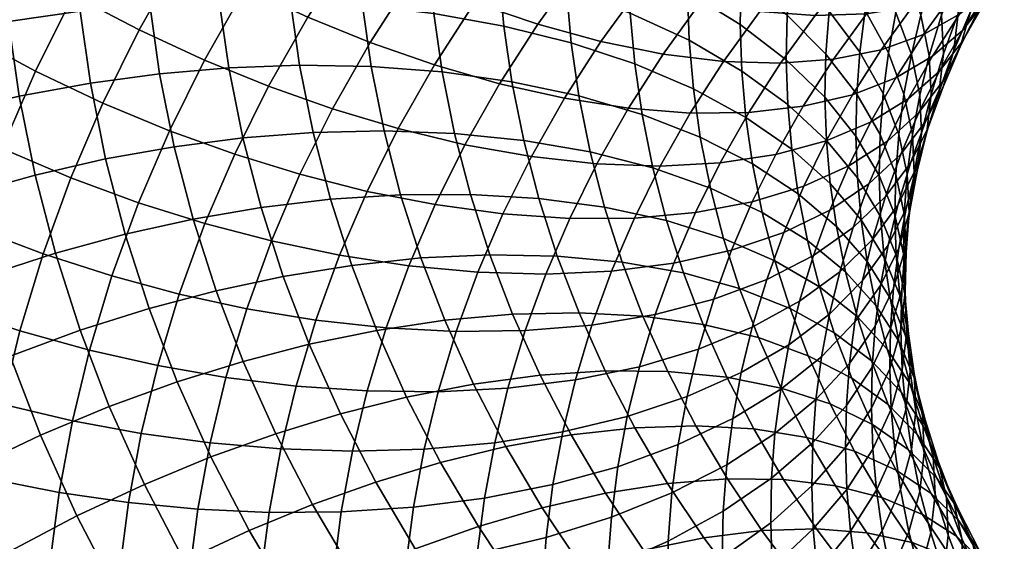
# Model space of a CAD drawing. Extents: x -120 to 2831, y -92 to 75.
# Tile 167 of 256: x 1330 to 1358, y -10 to 5. Entities that reach past the tile are written whole.
import ezdxf

# ---------------------------------------------------------------- set-up
doc = ezdxf.new("R2010")
doc.units = 0
doc.layers.add('GLASS', color=18, linetype='CONTINUOUS')

msp = doc.modelspace()

# ---------------------------------------------------------------- meshes
at = {"layer": 'GLASS'}
mesh = msp.add_polyface(dxfattribs=at)
corners = [(1331.194, 5.963, 81.595), (1332.463, 8.199, 83.071), (1330.609, 9.395, 82.958), (1329.295, 7.079, 81.43), (1333.102, 4.963, 81.577), (1334.325, 7.12, 83), (1326.271, 5.952, 79.521), (1327.437, 8.303, 81.069), (1325.649, 9.62, 80.508), (1324.447, 7.195, 78.912), (1328.168, 4.805, 79.932), (1330.105, 3.766, 80.15), (1332.052, 2.845, 80.183), (1321.637, 5.975, 76.435), (1322.728, 8.519, 78.106), (1321.145, 9.904, 77.112), (1320.025, 7.294, 75.398), (1323.386, 4.722, 77.288), (1325.243, 3.554, 77.947), (1327.173, 2.485, 78.409), (1329.145, 1.527, 78.679), (1331.126, 0.686, 78.765), (1333.088, -0.036, 78.68), (1333.98, 2.045, 80.046), (1319.058, 4.64, 73.658), (1318.578, 8.659, 74.191), (1317.589, 5.945, 72.412), (1320.695, 3.388, 74.74), (1322.47, 2.208, 75.64), (1324.355, 1.116, 76.349), (1326.314, 0.127, 76.864), (1319.903, 0.764, 73.024), (1318.246, 1.948, 71.898), (1321.701, -0.343, 73.972), (1331.209, 7.593, 30.178), (1331.138, 9.686, 31.532), (1333.161, 9.725, 31.493), (1333.229, 7.71, 30.189), (1329.135, 7.369, 30.327), (1329.061, 9.542, 31.732), (1327.032, 7.032, 30.65), (1326.955, 9.285, 32.108), (1324.931, 6.576, 31.157), (1324.851, 8.909, 32.666), (1322.865, 6, 31.852), (1322.783, 8.413, 33.412), (1320.869, 5.307, 32.735), (1320.784, 7.796, 34.344), (1318.977, 4.504, 33.799), (1318.89, 7.064, 35.455), (1331.394, 5.503, 28.829), (1333.408, 5.697, 28.89), (1329.327, 5.2, 28.927), (1327.231, 4.782, 29.198), (1325.137, 4.246, 29.653), (1323.078, 3.592, 30.298), (1321.089, 2.823, 31.132), (1319.203, 1.948, 32.15), (1331.693, 3.422, 27.488), (1333.695, 3.693, 27.599), (1329.636, 3.04, 27.535), (1327.552, 2.542, 27.755), (1325.47, 1.926, 28.158), (1323.422, 1.193, 28.752), (1321.444, 0.349, 29.537), (1332.133, 1.229, 26.078), (1334.119, 1.582, 26.241), (1330.093, 0.764, 26.072), (1328.026, 0.182, 26.237)]
mesh.append_faces([[corners[k] for k in face] for face in [(0, 1, 2, 3), (4, 5, 1, 0), (6, 7, 8, 9), (10, 3, 7, 6), (11, 0, 3, 10), (12, 4, 0, 11), (13, 14, 15, 16), (17, 9, 14, 13), (18, 6, 9, 17), (19, 10, 6, 18), (20, 11, 10, 19), (21, 12, 11, 20), (22, 23, 12, 21), (24, 16, 25, 26), (27, 13, 16, 24), (28, 17, 13, 27), (29, 18, 17, 28), (30, 19, 18, 29), (31, 27, 24, 32), (33, 28, 27, 31), (34, 35, 36, 37), (38, 39, 35, 34), (40, 41, 39, 38), (42, 43, 41, 40), (44, 45, 43, 42), (46, 47, 45, 44), (48, 49, 47, 46), (50, 34, 37, 51), (52, 38, 34, 50), (53, 40, 38, 52), (54, 42, 40, 53), (55, 44, 42, 54), (56, 46, 44, 55), (57, 48, 46, 56), (58, 50, 51, 59), (60, 52, 50, 58), (61, 53, 52, 60), (62, 54, 53, 61), (63, 55, 54, 62), (64, 56, 55, 63), (65, 58, 59, 66), (67, 60, 58, 65), (68, 61, 60, 67)]])
mesh = msp.add_polyface(dxfattribs=at)
corners = [(1340.985, 6.471, 83.063), (1342.303, 8.29, 84.27), (1340.598, 9.171, 84.912), (1339.227, 7.279, 83.657), (1342.79, 5.746, 82.294), (1344.054, 7.49, 83.451), (1344.621, 5.124, 81.344), (1345.83, 6.793, 82.451), (1339.779, 4.597, 81.824), (1337.973, 5.33, 82.368), (1341.634, 3.949, 81.106), (1343.514, 3.405, 80.207), (1336.17, 6.163, 82.759), (1337.473, 8.186, 84.098), (1335.678, 9.22, 84.389), (1334.325, 7.12, 83), (1337.973, 5.33, 82.368), (1339.227, 7.279, 83.657), (1338.688, 2.674, 80.555), (1336.838, 3.33, 81.048), (1340.587, 2.105, 79.889), (1342.513, 1.641, 79.043), (1344.438, 1.297, 78.015), (1345.394, 2.982, 79.127), (1334.991, 4.085, 81.389), (1333.102, 4.963, 81.577), (1336.838, 3.33, 81.048), (1337.751, 0.785, 79.312), (1335.864, 1.365, 79.755), (1339.689, 0.293, 78.697), (1341.654, -0.092, 77.903), (1333.98, 2.045, 80.046), (1332.052, 2.845, 80.183), (1335.864, 1.365, 79.755), (1343.502, 6.687, 32.745), (1343.447, 8.306, 33.792), (1345.404, 7.669, 34.797), (1345.456, 6.126, 33.799), (1341.47, 7.127, 31.873), (1341.413, 8.824, 32.971), (1339.396, 7.443, 31.186), (1339.335, 9.222, 32.335), (1337.311, 7.642, 30.681), (1337.247, 9.5, 31.883), (1341.62, 5.432, 30.779), (1343.646, 5.071, 31.702), (1339.553, 5.669, 30.04), (1337.475, 5.786, 29.484), (1335.418, 5.793, 29.104), (1335.247, 7.727, 30.353), (1333.408, 5.697, 28.89), (1333.229, 7.71, 30.189), (1341.863, 3.744, 29.691), (1343.876, 3.462, 30.665), (1339.806, 3.901, 28.901), (1337.74, 3.939, 28.293), (1335.694, 3.866, 27.862), (1333.695, 3.693, 27.599), (1342.219, 1.966, 28.548), (1344.217, 1.766, 29.575), (1340.18, 2.039, 27.703), (1338.131, 1.992, 27.041), (1336.102, 1.836, 26.557), (1334.119, 1.582, 26.241), (1342.678, 0.203, 27.417), (1344.654, 0.085, 28.496), (1340.66, 0.193, 26.519), (1338.633, 0.062, 25.803), (1336.625, -0.176, 25.266)]
mesh.append_faces([[corners[k] for k in face] for face in [(0, 1, 2, 3), (4, 5, 1, 0), (6, 7, 5, 4), (8, 0, 3, 9), (10, 4, 0, 8), (11, 6, 4, 10), (12, 13, 14, 15), (16, 17, 13, 12), (18, 8, 9, 19), (20, 10, 8, 18), (21, 11, 10, 20), (22, 23, 11, 21), (24, 12, 15, 25), (26, 16, 12, 24), (27, 18, 19, 28), (29, 20, 18, 27), (30, 21, 20, 29), (31, 24, 25, 32), (33, 26, 24, 31), (34, 35, 36, 37), (38, 39, 35, 34), (40, 41, 39, 38), (42, 43, 41, 40), (44, 38, 34, 45), (46, 40, 38, 44), (47, 42, 40, 46), (48, 49, 42, 47), (50, 51, 49, 48), (52, 44, 45, 53), (54, 46, 44, 52), (55, 47, 46, 54), (56, 48, 47, 55), (57, 50, 48, 56), (58, 52, 53, 59), (60, 54, 52, 58), (61, 55, 54, 60), (62, 56, 55, 61), (63, 57, 56, 62), (64, 58, 59, 65), (66, 60, 58, 64), (67, 61, 60, 66), (68, 62, 61, 67)]])
mesh = msp.add_polyface(dxfattribs=at)
corners = [(1352.174, 6.897, 79.321), (1353.42, 8.276, 80.241), (1351.849, 8.696, 81.854), (1350.542, 7.25, 80.889), (1345.83, 6.793, 82.451), (1347.138, 8.407, 83.525), (1345.422, 9.178, 84.574), (1344.054, 7.49, 83.451), (1347.604, 6.217, 81.269), (1348.854, 7.758, 82.294), (1349.35, 5.78, 79.911), (1351.038, 5.496, 78.39), (1346.45, 4.623, 80.212), (1344.621, 5.124, 81.344), (1348.25, 4.26, 78.904), (1349.989, 4.048, 77.429), (1351.638, 3.996, 75.806), (1352.638, 5.377, 76.722), (1345.394, 2.982, 79.127), (1343.514, 3.405, 80.207), (1347.242, 2.695, 77.869), (1349.029, 2.556, 76.443), (1350.722, 2.574, 74.865), (1352.293, 2.751, 73.158), (1353.167, 4.11, 74.056), (1346.33, 1.088, 76.809), (1344.438, 1.297, 78.015), (1348.16, 1.025, 75.432), (1349.894, 1.114, 73.902), (1351.502, 1.357, 72.238), (1352.308, 0.441, 69.603), (1352.958, 1.752, 70.466), (1350.823, -0.012, 71.337), (1350.602, 7.802, 40.537), (1350.776, 9.137, 41.406), (1352.094, 7.958, 42.898), (1351.927, 6.674, 42.064), (1350.501, 6.46, 39.667), (1351.83, 5.385, 41.227), (1348.976, 7.467, 38.226), (1349.082, 8.868, 39.136), (1350.474, 5.116, 38.795), (1351.804, 4.093, 40.39), (1348.948, 6.063, 37.316), (1347.248, 6.918, 35.977), (1347.278, 8.389, 36.93), (1345.404, 7.669, 34.797), (1345.435, 9.212, 35.797), (1350.52, 3.771, 37.926), (1351.848, 2.8, 39.554), (1348.995, 4.658, 36.408), (1347.298, 5.447, 35.025), (1345.456, 6.126, 33.799), (1350.639, 2.428, 37.059), (1351.962, 1.51, 38.721), (1349.12, 3.255, 35.503), (1347.428, 3.978, 34.077), (1345.593, 4.586, 32.805), (1343.646, 5.071, 31.702), (1343.502, 6.687, 32.745), (1350.83, 1.091, 36.197), (1352.147, 0.225, 37.893), (1349.32, 1.859, 34.603), (1347.638, 2.516, 33.135), (1345.813, 3.052, 31.817), (1343.876, 3.462, 30.665), (1347.947, 0.975, 32.144), (1349.615, 0.387, 33.656), (1346.137, 1.436, 30.778), (1344.217, 1.766, 29.575)]
mesh.append_faces([[corners[k] for k in face] for face in [(0, 1, 2, 3), (4, 5, 6, 7), (8, 9, 5, 4), (10, 3, 9, 8), (11, 0, 3, 10), (12, 8, 4, 13), (14, 10, 8, 12), (15, 11, 10, 14), (16, 17, 11, 15), (18, 12, 13, 19), (20, 14, 12, 18), (21, 15, 14, 20), (22, 16, 15, 21), (23, 24, 16, 22), (25, 20, 18, 26), (27, 21, 20, 25), (28, 22, 21, 27), (29, 23, 22, 28), (30, 31, 29, 32), (33, 34, 35, 36), (37, 33, 36, 38), (39, 40, 33, 37), (41, 37, 38, 42), (43, 39, 37, 41), (44, 45, 39, 43), (46, 47, 45, 44), (48, 41, 42, 49), (50, 43, 41, 48), (51, 44, 43, 50), (52, 46, 44, 51), (53, 48, 49, 54), (55, 50, 48, 53), (56, 51, 50, 55), (57, 52, 51, 56), (58, 59, 52, 57), (60, 53, 54, 61), (62, 55, 53, 60), (63, 56, 55, 62), (64, 57, 56, 63), (65, 58, 57, 64), (66, 63, 62, 67), (68, 64, 63, 66), (69, 65, 64, 68)]])
mesh = msp.add_polyface(dxfattribs=at)
corners = [(1352.638, 5.377, 76.722), (1353.721, 6.713, 77.61), (1352.174, 6.897, 79.321), (1351.038, 5.496, 78.39), (1354.122, 5.428, 74.93), (1355.156, 6.704, 75.779), (1355.467, 5.65, 73.044), (1356.457, 6.871, 73.856), (1356.65, 6.038, 71.093), (1357.602, 7.211, 71.874), (1353.167, 4.11, 74.056), (1351.638, 3.996, 75.806), (1354.552, 4.387, 72.207), (1355.771, 4.824, 70.289), (1356.81, 5.41, 68.333), (1357.659, 6.581, 69.11), (1357.658, 6.128, 66.372), (1358.483, 7.266, 67.127), (1354.967, 3.575, 69.462), (1353.715, 3.087, 71.347), (1356.033, 4.203, 67.535), (1356.904, 4.956, 65.597), (1357.577, 5.817, 63.678), (1358.314, 6.963, 64.435), (1358.055, 6.766, 61.804), (1358.781, 7.893, 62.549), (1356.221, 3.753, 64.803), (1355.33, 2.964, 66.718), (1356.91, 4.641, 62.902), (1357.398, 5.608, 61.04), (1357.696, 6.635, 59.242), (1358.347, 7.781, 59.998), (1356.337, 3.486, 62.141), (1355.635, 2.571, 64.025), (1356.835, 4.471, 60.292), (1357.138, 5.509, 58.501), (1357.26, 6.579, 56.787), (1357.816, 7.702, 57.526), (1356.646, 4.361, 57.747), (1356.338, 3.312, 59.531), (1356.769, 5.434, 56.036), (1356.719, 6.558, 54.353), (1357.212, 7.706, 55.107), (1356.345, 4.27, 55.273), (1356.22, 3.193, 56.982), (1356.294, 5.39, 53.588), (1356.058, 6.583, 51.886), (1356.487, 7.762, 52.658), (1355.937, 4.206, 52.814), (1355.989, 3.09, 54.501), (1355.697, 5.388, 51.104), (1355.255, 6.624, 49.396), (1355.621, 7.838, 50.191), (1355.421, 4.248, 50.36), (1355.663, 3.077, 52.077), (1354.974, 5.465, 48.64), (1354.312, 6.713, 46.942), (1354.599, 7.899, 47.716), (1354.757, 4.296, 47.878), (1355.207, 3.097, 49.611), (1354.09, 5.517, 46.163), (1353.202, 6.744, 44.494), (1353.431, 7.976, 45.296), (1353.934, 4.314, 45.381), (1354.604, 3.119, 47.113), (1353.041, 5.505, 43.688), (1351.927, 6.674, 42.064), (1352.094, 7.958, 42.898), (1352.947, 4.26, 42.88), (1353.843, 3.104, 44.596), (1351.83, 5.385, 41.227), (1351.804, 4.093, 40.39), (1352.922, 3.012, 42.071)]
mesh.append_faces([[corners[k] for k in face] for face in [(0, 1, 2, 3), (4, 5, 1, 0), (6, 7, 5, 4), (8, 9, 7, 6), (10, 4, 0, 11), (12, 6, 4, 10), (13, 8, 6, 12), (14, 15, 8, 13), (16, 17, 15, 14), (18, 13, 12, 19), (20, 14, 13, 18), (21, 16, 14, 20), (22, 23, 16, 21), (24, 25, 23, 22), (26, 21, 20, 27), (28, 22, 21, 26), (29, 24, 22, 28), (30, 31, 24, 29), (32, 28, 26, 33), (34, 29, 28, 32), (35, 30, 29, 34), (36, 37, 30, 35), (38, 35, 34, 39), (40, 36, 35, 38), (41, 42, 36, 40), (43, 40, 38, 44), (45, 41, 40, 43), (46, 47, 41, 45), (48, 45, 43, 49), (50, 46, 45, 48), (51, 52, 46, 50), (53, 50, 48, 54), (55, 51, 50, 53), (56, 57, 51, 55), (58, 55, 53, 59), (60, 56, 55, 58), (61, 62, 56, 60), (63, 60, 58, 64), (65, 61, 60, 63), (66, 67, 61, 65), (68, 65, 63, 69), (70, 66, 65, 68), (71, 70, 68, 72)]])
mesh = msp.add_polyface(dxfattribs=at)
corners = [(1353.715, 3.087, 71.347), (1354.552, 4.387, 72.207), (1353.167, 4.11, 74.056), (1352.293, 2.751, 73.158), (1352.958, 1.752, 70.466), (1351.502, 1.357, 72.238), (1354.239, 2.292, 68.616), (1354.967, 3.575, 69.462), (1355.33, 2.964, 66.718), (1356.033, 4.203, 67.535), (1353.614, 1.032, 67.787), (1352.308, 0.441, 69.603), (1354.727, 1.747, 65.917), (1355.635, 2.571, 64.025), (1356.221, 3.753, 64.803), (1353.064, -0.253, 66.943), (1351.734, -0.895, 68.726), (1354.195, 0.507, 65.102), (1355.119, 1.366, 63.234), (1355.832, 2.308, 61.368), (1356.337, 3.486, 62.141), (1356.338, 3.312, 59.531), (1356.835, 4.471, 60.292), (1354.672, 0.141, 62.431), (1353.735, -0.755, 64.276), (1355.395, 1.11, 60.583), (1355.908, 2.134, 58.758), (1356.22, 3.193, 56.982), (1356.646, 4.361, 57.747), (1355.029, -0.104, 59.789), (1354.297, -1.102, 61.619), (1355.548, 0.939, 57.977), (1355.863, 2.009, 56.207), (1355.989, 3.09, 54.501), (1356.345, 4.27, 55.273), (1355.272, -0.202, 57.233), (1354.748, -1.263, 59.032), (1355.59, 0.88, 55.47), (1355.716, 1.964, 53.766), (1355.663, 3.077, 52.077), (1355.937, 4.206, 52.814), (1355.378, -0.26, 54.728), (1355.058, -1.352, 56.483), (1355.505, 0.828, 53.026), (1355.452, 1.937, 51.334), (1355.207, 3.097, 49.611), (1355.421, 4.248, 50.36), (1355.302, 0.79, 50.588), (1355.356, -0.316, 52.282), (1355.057, 1.939, 48.858), (1354.604, 3.119, 47.113), (1354.757, 4.296, 47.878), (1354.969, 0.776, 48.103), (1355.216, -0.362, 49.84), (1354.515, 1.937, 46.346), (1353.843, 3.104, 44.596), (1353.934, 4.314, 45.381), (1354.491, 0.752, 45.579), (1354.945, -0.39, 47.348), (1353.818, 1.892, 43.81), (1352.922, 3.012, 42.071), (1352.947, 4.26, 42.88), (1353.859, 0.68, 43.026), (1354.531, -0.433, 44.812), (1352.964, 1.764, 41.264), (1351.848, 2.8, 39.554), (1351.804, 4.093, 40.39), (1353.075, 0.518, 40.459), (1353.966, -0.531, 42.245), (1351.962, 1.51, 38.721), (1352.147, 0.225, 37.893), (1353.253, -0.724, 39.66)]
mesh.append_faces([[corners[k] for k in face] for face in [(0, 1, 2, 3), (4, 0, 3, 5), (6, 7, 0, 4), (8, 9, 7, 6), (10, 6, 4, 11), (12, 8, 6, 10), (13, 14, 8, 12), (15, 10, 11, 16), (17, 12, 10, 15), (18, 13, 12, 17), (19, 20, 13, 18), (21, 22, 20, 19), (23, 18, 17, 24), (25, 19, 18, 23), (26, 21, 19, 25), (27, 28, 21, 26), (29, 25, 23, 30), (31, 26, 25, 29), (32, 27, 26, 31), (33, 34, 27, 32), (35, 31, 29, 36), (37, 32, 31, 35), (38, 33, 32, 37), (39, 40, 33, 38), (41, 37, 35, 42), (43, 38, 37, 41), (44, 39, 38, 43), (45, 46, 39, 44), (47, 44, 43, 48), (49, 45, 44, 47), (50, 51, 45, 49), (52, 49, 47, 53), (54, 50, 49, 52), (55, 56, 50, 54), (57, 54, 52, 58), (59, 55, 54, 57), (60, 61, 55, 59), (62, 59, 57, 63), (64, 60, 59, 62), (65, 66, 60, 64), (67, 64, 62, 68), (69, 65, 64, 67), (70, 69, 67, 71)]])
mesh = msp.add_polyface(dxfattribs=at)
corners = [(1328.315, -0.75, 77.187), (1329.145, 1.527, 78.679), (1327.173, 2.485, 78.409), (1326.314, 0.127, 76.864), (1330.326, -1.51, 77.326), (1331.126, 0.686, 78.765), (1332.317, -2.151, 77.293), (1333.088, -0.036, 78.68), (1327.619, -3.059, 75.677), (1325.593, -2.264, 75.3), (1329.654, -3.737, 75.87), (1331.67, -4.296, 75.89), (1333.639, -4.741, 75.754), (1334.263, -2.675, 77.105), (1327.085, -5.262, 74.239), (1325.04, -4.546, 73.811), (1329.14, -5.861, 74.483), (1331.174, -6.343, 74.555), (1333.162, -6.711, 74.468), (1326.672, -7.485, 72.791), (1324.613, -6.848, 72.311), (1328.742, -8.004, 73.087), (1330.791, -8.408, 73.21), (1332.793, -8.7, 73.172), (1328.461, -10.162, 71.684), (1326.381, -9.722, 71.336), (1330.52, -10.486, 71.858), (1332.532, -10.701, 71.871), (1334.403, -12.75, 70.477), (1334.548, -10.817, 71.731), (1332.532, -10.701, 71.871), (1332.381, -12.711, 70.566), (1328.298, -12.329, 70.278), (1326.212, -11.97, 69.877), (1330.363, -12.574, 70.503), (1332.381, -12.711, 70.566), (1325.96, -0.519, 26.586), (1325.47, 1.926, 28.158), (1327.552, 2.542, 27.755), (1328.026, 0.182, 26.237), (1332.698, -0.944, 24.683), (1332.133, 1.229, 26.078), (1334.119, 1.582, 26.241), (1334.663, -0.511, 24.898), (1330.68, -1.492, 24.624), (1330.093, 0.764, 26.072), (1328.635, -2.158, 24.736), (1326.591, -2.941, 25.031), (1331.397, -3.723, 23.195), (1333.388, -3.093, 23.307), (1329.378, -4.471, 23.254), (1327.36, -5.337, 23.497), (1325.376, -6.315, 23.934), (1324.581, -3.838, 25.52), (1332.24, -5.923, 21.789), (1334.201, -5.213, 21.952), (1330.253, -6.753, 21.796), (1328.267, -7.7, 21.987), (1326.313, -8.758, 22.372), (1331.303, -9.091, 20.305), (1333.253, -8.177, 20.352), (1329.354, -10.121, 20.443), (1327.438, -11.26, 20.777), (1325.585, -12.497, 21.311), (1324.426, -9.915, 22.957), (1332.492, -11.382, 18.848), (1334.4, -10.387, 18.946), (1330.586, -12.494, 18.934), (1328.711, -13.714, 19.216), (1331.957, -14.814, 17.462), (1333.816, -13.622, 17.426)]
mesh.append_faces([[corners[k] for k in face] for face in [(0, 1, 2, 3), (4, 5, 1, 0), (6, 7, 5, 4), (8, 0, 3, 9), (10, 4, 0, 8), (11, 6, 4, 10), (12, 13, 6, 11), (14, 8, 9, 15), (16, 10, 8, 14), (17, 11, 10, 16), (18, 12, 11, 17), (19, 14, 15, 20), (21, 16, 14, 19), (22, 17, 16, 21), (23, 18, 17, 22), (24, 21, 19, 25), (26, 22, 21, 24), (27, 23, 22, 26), (28, 29, 30, 31), (32, 24, 25, 33), (34, 26, 24, 32), (35, 27, 26, 34), (36, 37, 38, 39), (40, 41, 42, 43), (44, 45, 41, 40), (46, 39, 45, 44), (47, 36, 39, 46), (48, 44, 40, 49), (50, 46, 44, 48), (51, 47, 46, 50), (52, 53, 47, 51), (54, 48, 49, 55), (56, 50, 48, 54), (57, 51, 50, 56), (58, 52, 51, 57), (59, 56, 54, 60), (61, 57, 56, 59), (62, 58, 57, 61), (63, 64, 58, 62), (65, 59, 60, 66), (67, 61, 59, 65), (68, 62, 61, 67), (69, 67, 65, 70)]])
mesh = msp.add_polyface(dxfattribs=at)
corners = [(1343.617, -0.358, 76.926), (1344.438, 1.297, 78.015), (1342.513, 1.641, 79.043), (1341.654, -0.092, 77.903), (1345.548, -0.49, 75.77), (1346.33, 1.088, 76.809), (1336.925, -1.141, 78.047), (1337.751, 0.785, 79.312), (1335.864, 1.365, 79.755), (1335.005, -0.638, 78.44), (1338.897, -1.554, 77.484), (1339.689, 0.293, 78.697), (1340.896, -1.859, 76.742), (1342.894, -2.045, 75.818), (1344.858, -2.098, 74.713), (1335.005, -0.638, 78.44), (1335.864, 1.365, 79.755), (1333.98, 2.045, 80.046), (1333.088, -0.036, 78.68), (1336.212, -3.1, 76.764), (1334.263, -2.675, 77.105), (1338.213, -3.432, 76.253), (1340.242, -3.656, 75.565), (1342.269, -3.76, 74.694), (1344.262, -3.734, 73.641), (1334.263, -2.675, 77.105), (1332.317, -2.151, 77.293), (1335.612, -5.086, 75.465), (1333.639, -4.741, 75.754), (1337.638, -5.336, 75.008), (1339.692, -5.478, 74.373), (1341.744, -5.5, 73.556), (1343.762, -5.393, 72.556), (1345.712, -5.153, 71.38), (1346.189, -3.572, 72.414), (1335.153, -6.981, 74.228), (1333.162, -6.711, 74.468), (1345.346, -6.661, 70.395), (1343.378, -6.976, 71.523), (1344.654, 0.085, 28.496), (1344.217, 1.766, 29.575), (1346.137, 1.436, 30.778), (1346.554, -0.166, 29.749), (1334.663, -0.511, 24.898), (1334.119, 1.582, 26.241), (1336.102, 1.836, 26.557), (1336.625, -0.176, 25.266), (1343.238, -1.54, 26.301), (1342.678, 0.203, 27.417), (1345.188, -1.577, 27.432), (1341.246, -1.633, 25.35), (1340.66, 0.193, 26.519), (1339.245, -1.846, 24.581), (1338.633, 0.062, 25.803), (1337.264, -2.166, 23.991), (1335.328, -2.58, 23.573), (1333.388, -3.093, 23.307), (1332.698, -0.944, 24.683), (1343.897, -3.259, 25.202), (1345.816, -3.216, 26.384), (1341.937, -3.433, 24.199), (1339.967, -3.728, 23.378), (1338.017, -4.129, 22.737), (1336.111, -4.621, 22.269), (1334.201, -5.213, 21.952), (1344.688, -5.02, 24.079), (1346.571, -4.896, 25.313), (1342.766, -5.278, 23.023), (1340.833, -5.655, 22.149), (1338.92, -6.139, 21.455), (1337.05, -6.712, 20.935), (1335.177, -7.384, 20.568), (1343.704, -7.086, 21.873), (1345.584, -6.746, 22.981)]
mesh.append_faces([[corners[k] for k in face] for face in [(0, 1, 2, 3), (4, 5, 1, 0), (6, 7, 8, 9), (10, 11, 7, 6), (12, 3, 11, 10), (13, 0, 3, 12), (14, 4, 0, 13), (15, 16, 17, 18), (19, 6, 9, 20), (21, 10, 6, 19), (22, 12, 10, 21), (23, 13, 12, 22), (24, 14, 13, 23), (25, 15, 18, 26), (27, 19, 20, 28), (29, 21, 19, 27), (30, 22, 21, 29), (31, 23, 22, 30), (32, 24, 23, 31), (33, 34, 24, 32), (35, 27, 28, 36), (37, 33, 32, 38), (39, 40, 41, 42), (43, 44, 45, 46), (47, 48, 39, 49), (50, 51, 48, 47), (52, 53, 51, 50), (54, 46, 53, 52), (55, 43, 46, 54), (56, 57, 43, 55), (58, 47, 49, 59), (60, 50, 47, 58), (61, 52, 50, 60), (62, 54, 52, 61), (63, 55, 54, 62), (64, 56, 55, 63), (65, 58, 59, 66), (67, 60, 58, 65), (68, 61, 60, 67), (69, 62, 61, 68), (70, 63, 62, 69), (71, 64, 63, 70), (72, 67, 65, 73)]])
mesh = msp.add_polyface(dxfattribs=at)
corners = [(1347.414, -0.479, 74.442), (1348.16, 1.025, 75.432), (1346.33, 1.088, 76.809), (1345.548, -0.49, 75.77), (1349.183, -0.32, 72.958), (1349.894, 1.114, 73.902), (1350.823, -0.012, 71.337), (1351.502, 1.357, 72.238), (1346.757, -2.012, 73.435), (1344.858, -2.098, 74.713), (1348.556, -1.782, 71.998), (1350.224, -1.408, 70.42), (1351.734, -0.895, 68.726), (1352.308, 0.441, 69.603), (1346.189, -3.572, 72.414), (1344.262, -3.734, 73.641), (1348.014, -3.269, 71.024), (1349.707, -2.828, 69.489), (1351.239, -2.254, 67.835), (1352.588, -1.559, 66.087), (1353.064, -0.253, 66.943), (1347.559, -4.777, 70.038), (1345.712, -5.153, 71.38), (1349.273, -4.268, 68.548), (1350.824, -3.633, 66.933), (1352.188, -2.884, 65.221), (1347.211, -6.215, 69.099), (1345.346, -6.661, 70.395), (1348.94, -5.641, 67.651), (1350.505, -4.948, 66.075), (1351.882, -4.148, 64.396), (1351.645, -5.423, 63.565), (1350.259, -6.275, 65.211), (1352.664, -5.726, 61.034), (1352.825, -4.486, 61.84), (1351.478, -6.706, 62.731), (1351.113, -0.318, 35.291), (1350.83, 1.091, 36.197), (1352.147, 0.225, 37.893), (1352.418, -1.129, 37.022), (1349.615, 0.387, 33.656), (1349.32, 1.859, 34.603), (1351.477, -1.715, 34.395), (1352.768, -2.472, 36.161), (1349.995, -1.071, 32.72), (1348.345, -0.553, 31.164), (1347.947, 0.975, 32.144), (1346.554, -0.166, 29.749), (1346.137, 1.436, 30.778), (1351.92, -3.096, 33.511), (1353.194, -3.799, 35.311), (1350.458, -2.514, 31.797), (1348.83, -2.063, 30.197), (1347.063, -1.75, 28.735), (1345.188, -1.577, 27.432), (1344.654, 0.085, 28.496), (1351.004, -3.936, 30.888), (1352.442, -4.458, 32.64), (1349.401, -3.553, 29.244), (1347.662, -3.313, 27.736), (1345.816, -3.216, 26.384), (1351.658, -5.394, 29.958), (1353.069, -5.853, 31.751), (1350.087, -5.079, 28.271), (1348.381, -4.913, 26.716), (1346.571, -4.896, 25.313), (1349.195, -6.482, 25.718), (1350.863, -6.575, 27.32), (1347.425, -6.542, 24.266)]
mesh.append_faces([[corners[k] for k in face] for face in [(0, 1, 2, 3), (4, 5, 1, 0), (6, 7, 5, 4), (8, 0, 3, 9), (10, 4, 0, 8), (11, 6, 4, 10), (12, 13, 6, 11), (14, 8, 9, 15), (16, 10, 8, 14), (17, 11, 10, 16), (18, 12, 11, 17), (19, 20, 12, 18), (21, 16, 14, 22), (23, 17, 16, 21), (24, 18, 17, 23), (25, 19, 18, 24), (26, 21, 22, 27), (28, 23, 21, 26), (29, 24, 23, 28), (30, 25, 24, 29), (31, 30, 29, 32), (33, 34, 31, 35), (36, 37, 38, 39), (40, 41, 37, 36), (42, 36, 39, 43), (44, 40, 36, 42), (45, 46, 40, 44), (47, 48, 46, 45), (49, 42, 43, 50), (51, 44, 42, 49), (52, 45, 44, 51), (53, 47, 45, 52), (54, 55, 47, 53), (56, 51, 49, 57), (58, 52, 51, 56), (59, 53, 52, 58), (60, 54, 53, 59), (61, 56, 57, 62), (63, 58, 56, 61), (64, 59, 58, 63), (65, 60, 59, 64), (66, 64, 63, 67), (68, 65, 64, 66)]])
mesh = msp.add_polyface(dxfattribs=at)
corners = [(1353.735, -0.755, 64.276), (1354.195, 0.507, 65.102), (1353.064, -0.253, 66.943), (1352.588, -1.559, 66.087), (1353.349, -2.034, 63.439), (1352.188, -2.884, 65.221), (1354.297, -1.102, 61.619), (1354.672, 0.141, 62.431), (1353.054, -3.255, 62.642), (1351.882, -4.148, 64.396), (1354.01, -2.287, 60.845), (1354.748, -1.263, 59.032), (1355.029, -0.104, 59.789), (1352.825, -4.486, 61.84), (1351.645, -5.423, 63.565), (1353.788, -3.483, 60.066), (1354.531, -2.432, 58.271), (1355.058, -1.352, 56.483), (1355.272, -0.202, 57.233), (1354.378, -3.609, 57.506), (1353.631, -4.687, 59.283), (1354.907, -2.51, 55.73), (1355.229, -1.407, 53.982), (1355.378, -0.26, 54.728), (1355.356, -0.316, 52.282), (1355.505, 0.828, 53.026), (1354.82, -3.673, 54.975), (1354.289, -4.791, 56.738), (1355.142, -2.559, 53.234), (1355.27, -1.465, 51.537), (1355.216, -0.362, 49.84), (1355.302, 0.79, 50.588), (1355.119, -3.714, 52.486), (1354.796, -4.839, 54.22), (1355.246, -2.616, 50.791), (1355.192, -1.517, 49.092), (1354.945, -0.39, 47.348), (1354.969, 0.776, 48.103), (1355.286, -3.768, 50.046), (1355.158, -4.87, 51.739), (1355.232, -2.673, 48.345), (1354.985, -1.556, 46.593), (1354.531, -0.433, 44.812), (1354.491, 0.752, 45.579), (1355.334, -3.826, 47.601), (1355.387, -4.918, 49.304), (1355.088, -2.72, 45.842), (1354.636, -1.616, 44.048), (1353.966, -0.531, 42.245), (1353.859, 0.68, 43.026), (1355.255, -3.88, 45.095), (1355.498, -4.974, 46.861), (1354.805, -2.794, 43.289), (1354.139, -1.736, 41.468), (1353.253, -0.724, 39.66), (1353.075, 0.518, 40.459), (1355.054, -4.036, 42.491), (1355.5, -5.101, 44.309), (1354.394, -3.006, 40.652), (1353.515, -2.031, 38.819), (1352.418, -1.129, 37.022), (1352.147, 0.225, 37.893), (1354.722, -4.265, 39.844), (1355.374, -5.266, 41.701), (1353.852, -3.327, 37.987), (1352.768, -2.472, 36.161), (1353.194, -3.799, 35.311), (1354.264, -4.609, 37.166), (1352.442, -4.458, 32.64), (1351.92, -3.096, 33.511), (1353.696, -5.108, 34.474)]
mesh.append_faces([[corners[k] for k in face] for face in [(0, 1, 2, 3), (4, 0, 3, 5), (6, 7, 0, 4), (8, 4, 5, 9), (10, 6, 4, 8), (11, 12, 6, 10), (13, 8, 9, 14), (15, 10, 8, 13), (16, 11, 10, 15), (17, 18, 11, 16), (19, 16, 15, 20), (21, 17, 16, 19), (22, 23, 17, 21), (24, 25, 23, 22), (26, 21, 19, 27), (28, 22, 21, 26), (29, 24, 22, 28), (30, 31, 24, 29), (32, 28, 26, 33), (34, 29, 28, 32), (35, 30, 29, 34), (36, 37, 30, 35), (38, 34, 32, 39), (40, 35, 34, 38), (41, 36, 35, 40), (42, 43, 36, 41), (44, 40, 38, 45), (46, 41, 40, 44), (47, 42, 41, 46), (48, 49, 42, 47), (50, 46, 44, 51), (52, 47, 46, 50), (53, 48, 47, 52), (54, 55, 48, 53), (56, 52, 50, 57), (58, 53, 52, 56), (59, 54, 53, 58), (60, 61, 54, 59), (62, 58, 56, 63), (64, 59, 58, 62), (65, 60, 59, 64), (66, 65, 64, 67), (68, 69, 66, 70)]])
mesh = msp.add_polyface(dxfattribs=at)
corners = [(1353.631, -4.687, 59.283), (1353.788, -3.483, 60.066), (1352.825, -4.486, 61.84), (1352.664, -5.726, 61.034), (1353.541, -5.896, 58.498), (1352.57, -6.971, 60.226), (1354.289, -4.791, 56.738), (1354.378, -3.609, 57.506), (1353.516, -7.108, 57.713), (1352.545, -8.219, 59.418), (1354.265, -5.976, 55.971), (1354.796, -4.839, 54.22), (1354.82, -3.673, 54.975), (1353.557, -8.321, 56.929), (1352.587, -9.467, 58.611), (1354.305, -7.161, 55.204), (1354.836, -6.005, 53.466), (1355.158, -4.87, 51.739), (1355.119, -3.714, 52.486), (1354.41, -8.344, 54.441), (1353.664, -9.531, 56.147), (1354.939, -7.169, 52.714), (1355.26, -6.023, 50.994), (1355.387, -4.918, 49.304), (1355.286, -3.768, 50.046), (1355.105, -8.329, 51.967), (1354.579, -9.522, 53.681), (1355.425, -7.172, 50.254), (1355.552, -6.063, 48.566), (1355.498, -4.974, 46.861), (1355.334, -3.826, 47.601), (1355.794, -7.269, 47.79), (1355.667, -8.382, 49.476), (1355.741, -6.185, 46.082), (1355.5, -5.101, 44.309), (1355.255, -3.88, 45.095), (1356.053, -7.384, 45.313), (1356.105, -8.465, 47.022), (1355.815, -6.312, 43.532), (1355.374, -5.266, 41.701), (1355.054, -4.036, 42.491), (1356.199, -7.509, 42.765), (1356.434, -8.57, 44.553), (1355.765, -6.483, 40.922), (1355.121, -5.51, 39.047), (1354.722, -4.265, 39.844), (1354.264, -4.609, 37.166), (1353.852, -3.327, 37.987), (1356.225, -7.683, 40.155), (1356.652, -8.69, 42.011), (1355.592, -6.738, 38.262), (1354.749, -5.873, 36.359), (1353.696, -5.108, 34.474), (1353.194, -3.799, 35.311), (1356.157, -7.995, 37.46), (1356.778, -8.912, 39.371), (1355.33, -7.168, 35.533), (1354.298, -6.448, 33.619), (1353.069, -5.853, 31.751), (1352.442, -4.458, 32.64), (1355.989, -8.437, 34.725), (1356.797, -9.228, 36.676), (1354.98, -7.763, 32.783), (1353.779, -7.221, 30.881), (1352.4, -6.822, 29.05), (1351.658, -5.394, 29.958), (1354.569, -8.557, 30.032), (1355.74, -9.048, 31.968), (1353.225, -8.218, 28.164)]
mesh.append_faces([[corners[k] for k in face] for face in [(0, 1, 2, 3), (4, 0, 3, 5), (6, 7, 0, 4), (8, 4, 5, 9), (10, 6, 4, 8), (11, 12, 6, 10), (13, 8, 9, 14), (15, 10, 8, 13), (16, 11, 10, 15), (17, 18, 11, 16), (19, 15, 13, 20), (21, 16, 15, 19), (22, 17, 16, 21), (23, 24, 17, 22), (25, 21, 19, 26), (27, 22, 21, 25), (28, 23, 22, 27), (29, 30, 23, 28), (31, 28, 27, 32), (33, 29, 28, 31), (34, 35, 29, 33), (36, 33, 31, 37), (38, 34, 33, 36), (39, 40, 34, 38), (41, 38, 36, 42), (43, 39, 38, 41), (44, 45, 39, 43), (46, 47, 45, 44), (48, 43, 41, 49), (50, 44, 43, 48), (51, 46, 44, 50), (52, 53, 46, 51), (54, 50, 48, 55), (56, 51, 50, 54), (57, 52, 51, 56), (58, 59, 52, 57), (60, 56, 54, 61), (62, 57, 56, 60), (63, 58, 57, 62), (64, 65, 58, 63), (66, 63, 62, 67), (68, 64, 63, 66)]])
mesh = msp.add_polyface(dxfattribs=at)
corners = [(1337.198, -7.153, 73.822), (1337.638, -5.336, 75.008), (1335.612, -5.086, 75.465), (1335.153, -6.981, 74.228), (1339.271, -7.216, 73.239), (1339.692, -5.478, 74.373), (1341.342, -7.16, 72.473), (1341.744, -5.5, 73.556), (1343.378, -6.976, 71.523), (1343.762, -5.393, 72.556), (1334.798, -8.893, 72.983), (1333.162, -6.711, 74.468), (1332.793, -8.7, 73.172), (1336.858, -8.987, 72.627), (1338.945, -8.97, 72.096), (1341.031, -8.834, 71.382), (1343.082, -8.573, 70.483), (1345.063, -8.183, 69.403), (1345.346, -6.661, 70.395), (1334.548, -10.817, 71.731), (1332.532, -10.701, 71.871), (1336.618, -10.832, 71.428), (1338.715, -10.735, 70.948), (1340.812, -10.52, 70.286), (1342.873, -10.181, 69.438), (1344.864, -9.715, 68.407), (1336.478, -12.685, 70.225), (1334.403, -12.75, 70.477), (1338.582, -12.509, 69.797), (1340.684, -12.213, 69.187), (1342.751, -11.795, 68.39), (1344.749, -11.254, 67.409), (1342.718, -13.414, 67.341), (1340.65, -13.911, 68.087), (1344.717, -12.797, 66.409), (1333.253, -8.177, 20.352), (1332.24, -5.923, 21.789), (1334.201, -5.213, 21.952), (1335.177, -7.384, 20.568), (1341.814, -7.545, 20.947), (1340.833, -5.655, 22.149), (1342.766, -5.278, 23.023), (1343.704, -7.086, 21.873), (1339.943, -8.11, 20.202), (1338.92, -6.139, 21.455), (1338.114, -8.762, 19.631), (1337.05, -6.712, 20.935), (1336.281, -9.513, 19.214), (1334.4, -10.387, 18.946), (1344.749, -8.853, 20.752), (1345.584, -6.746, 22.981), (1346.582, -8.434, 21.91), (1342.906, -9.392, 19.775), (1341.082, -10.036, 18.979), (1339.298, -10.765, 18.36), (1337.512, -11.593, 17.894), (1335.677, -12.546, 17.576), (1333.816, -13.622, 17.426), (1332.492, -11.382, 18.848), (1344.107, -11.192, 18.636), (1345.898, -10.574, 19.662), (1342.334, -11.913, 17.792), (1340.601, -12.717, 17.125), (1338.865, -13.62, 16.611), (1337.081, -14.65, 16.244), (1343.728, -13.773, 16.618), (1345.444, -12.976, 17.51)]
mesh.append_faces([[corners[k] for k in face] for face in [(0, 1, 2, 3), (4, 5, 1, 0), (6, 7, 5, 4), (8, 9, 7, 6), (10, 3, 11, 12), (13, 0, 3, 10), (14, 4, 0, 13), (15, 6, 4, 14), (16, 8, 6, 15), (17, 18, 8, 16), (19, 10, 12, 20), (21, 13, 10, 19), (22, 14, 13, 21), (23, 15, 14, 22), (24, 16, 15, 23), (25, 17, 16, 24), (26, 21, 19, 27), (28, 22, 21, 26), (29, 23, 22, 28), (30, 24, 23, 29), (31, 25, 24, 30), (32, 30, 29, 33), (34, 31, 30, 32), (35, 36, 37, 38), (39, 40, 41, 42), (43, 44, 40, 39), (45, 46, 44, 43), (47, 38, 46, 45), (48, 35, 38, 47), (49, 42, 50, 51), (52, 39, 42, 49), (53, 43, 39, 52), (54, 45, 43, 53), (55, 47, 45, 54), (56, 48, 47, 55), (57, 58, 48, 56), (59, 52, 49, 60), (61, 53, 52, 59), (62, 54, 53, 61), (63, 55, 54, 62), (64, 56, 55, 63), (65, 61, 59, 66)]])
mesh = msp.add_polyface(dxfattribs=at)
corners = [(1346.941, -7.666, 68.153), (1347.211, -6.215, 69.099), (1345.346, -6.661, 70.395), (1345.063, -8.183, 69.403), (1348.683, -7.027, 66.749), (1348.94, -5.641, 67.651), (1350.259, -6.275, 65.211), (1350.505, -4.948, 66.075), (1346.751, -9.127, 67.204), (1344.864, -9.715, 68.407), (1348.501, -8.422, 65.842), (1350.085, -7.61, 64.343), (1351.478, -6.706, 62.731), (1351.645, -5.423, 63.565), (1346.641, -10.594, 66.251), (1344.749, -11.254, 67.409), (1348.396, -9.823, 64.932), (1349.984, -8.952, 63.472), (1351.381, -7.995, 61.894), (1352.57, -6.971, 60.226), (1352.664, -5.726, 61.034), (1346.611, -12.065, 65.298), (1344.717, -12.797, 66.409), (1348.367, -11.227, 64.023), (1349.957, -10.296, 62.601), (1351.355, -9.287, 61.057), (1352.545, -8.219, 59.418), (1348.415, -12.632, 63.114), (1346.661, -13.536, 64.347), (1350.002, -11.641, 61.731), (1351.399, -10.58, 60.221), (1352.587, -9.467, 58.611), (1350.121, -12.984, 60.864), (1348.539, -14.034, 62.209), (1351.513, -11.87, 59.388), (1352.698, -10.713, 57.806), (1351.698, -13.156, 58.56), (1350.313, -14.321, 60.003), (1352.876, -11.954, 57.006), (1350.863, -6.575, 27.32), (1350.087, -5.079, 28.271), (1351.658, -5.394, 29.958), (1352.4, -6.822, 29.05), (1345.584, -6.746, 22.981), (1344.688, -5.02, 24.079), (1346.571, -4.896, 25.313), (1347.425, -6.542, 24.266), (1351.728, -8.037, 26.392), (1353.225, -8.218, 28.164), (1350.102, -8.016, 24.745), (1349.195, -6.482, 25.718), (1348.377, -8.151, 23.245), (1346.582, -8.434, 21.91), (1351.099, -9.51, 23.799), (1352.679, -9.462, 25.49), (1349.423, -9.718, 22.253), (1347.679, -10.078, 20.87), (1345.898, -10.574, 19.662), (1344.749, -8.853, 20.752), (1350.587, -11.272, 21.272), (1352.209, -10.991, 22.864), (1348.9, -11.707, 19.841), (1347.176, -12.281, 18.585), (1345.444, -12.976, 17.51), (1344.107, -11.192, 18.636), (1351.844, -12.775, 20.327), (1353.407, -12.423, 21.963), (1350.218, -13.283, 18.85), (1348.557, -13.931, 17.547)]
mesh.append_faces([[corners[k] for k in face] for face in [(0, 1, 2, 3), (4, 5, 1, 0), (6, 7, 5, 4), (8, 0, 3, 9), (10, 4, 0, 8), (11, 6, 4, 10), (12, 13, 6, 11), (14, 8, 9, 15), (16, 10, 8, 14), (17, 11, 10, 16), (18, 12, 11, 17), (19, 20, 12, 18), (21, 14, 15, 22), (23, 16, 14, 21), (24, 17, 16, 23), (25, 18, 17, 24), (26, 19, 18, 25), (27, 23, 21, 28), (29, 24, 23, 27), (30, 25, 24, 29), (31, 26, 25, 30), (32, 29, 27, 33), (34, 30, 29, 32), (35, 31, 30, 34), (36, 34, 32, 37), (38, 35, 34, 36), (39, 40, 41, 42), (43, 44, 45, 46), (47, 39, 42, 48), (49, 50, 39, 47), (51, 46, 50, 49), (52, 43, 46, 51), (53, 49, 47, 54), (55, 51, 49, 53), (56, 52, 51, 55), (57, 58, 52, 56), (59, 55, 53, 60), (61, 56, 55, 59), (62, 57, 56, 61), (63, 64, 57, 62), (65, 59, 60, 66), (67, 61, 59, 65), (68, 62, 61, 67)]])
mesh = msp.add_polyface(dxfattribs=at)
corners = [(1353.664, -9.531, 56.147), (1353.557, -8.321, 56.929), (1352.587, -9.467, 58.611), (1352.698, -10.713, 57.806), (1353.837, -10.737, 55.371), (1352.876, -11.954, 57.006), (1354.579, -9.522, 53.681), (1354.41, -8.344, 54.441), (1353.138, -13.262, 56.166), (1351.698, -13.156, 58.56), (1351.969, -14.51, 57.689), (1354.092, -12.007, 54.554), (1354.828, -10.764, 52.883), (1355.35, -9.55, 51.182), (1355.105, -8.329, 51.967), (1355.667, -8.382, 49.476), (1355.425, -7.172, 50.254), (1353.475, -14.558, 55.334), (1352.318, -15.852, 56.828), (1354.42, -13.266, 53.746), (1355.149, -11.994, 52.094), (1355.666, -10.761, 50.405), (1355.98, -9.581, 48.706), (1356.105, -8.465, 47.022), (1355.794, -7.269, 47.79), (1354.819, -14.51, 52.949), (1353.887, -15.839, 54.513), (1355.539, -13.211, 51.314), (1356.05, -11.959, 49.638), (1356.361, -10.767, 47.947), (1356.485, -9.648, 46.265), (1356.434, -8.57, 44.553), (1356.053, -7.384, 45.313), (1356, -14.411, 50.547), (1355.29, -15.738, 52.164), (1356.503, -13.14, 48.883), (1356.809, -11.937, 47.199), (1356.652, -8.69, 42.011), (1356.199, -7.509, 42.765), (1356.883, -9.74, 43.805), (1357.046, -14.349, 48.112), (1356.552, -15.641, 49.763), (1355.74, -9.048, 31.968), (1354.98, -7.763, 32.783), (1355.989, -8.437, 34.725), (1356.723, -9.678, 33.938), (1356.575, -10.299, 31.176), (1357.529, -10.887, 33.173), (1355.439, -9.86, 29.208), (1354.569, -8.557, 30.032), (1354.133, -9.579, 27.303), (1353.225, -8.218, 28.164), (1352.679, -9.462, 25.49), (1351.728, -8.037, 26.392), (1356.406, -11.151, 28.393), (1357.505, -11.54, 30.393), (1355.143, -10.927, 26.452), (1353.736, -10.874, 24.599), (1352.209, -10.991, 22.864), (1351.099, -9.51, 23.799), (1356.234, -12.231, 25.631), (1357.45, -12.399, 27.608), (1354.879, -12.239, 23.74), (1353.407, -12.423, 21.963), (1356.103, -13.554, 22.915), (1357.403, -13.486, 24.844), (1354.691, -13.802, 21.098), (1353.191, -14.222, 19.419), (1351.844, -12.775, 20.327), (1356.057, -15.124, 20.272), (1357.406, -14.815, 22.127), (1354.625, -15.609, 18.552)]
mesh.append_faces([[corners[k] for k in face] for face in [(0, 1, 2, 3), (4, 0, 3, 5), (6, 7, 0, 4), (8, 5, 9, 10), (11, 4, 5, 8), (12, 6, 4, 11), (13, 14, 6, 12), (15, 16, 14, 13), (17, 8, 10, 18), (19, 11, 8, 17), (20, 12, 11, 19), (21, 13, 12, 20), (22, 15, 13, 21), (23, 24, 15, 22), (25, 19, 17, 26), (27, 20, 19, 25), (28, 21, 20, 27), (29, 22, 21, 28), (30, 23, 22, 29), (31, 32, 23, 30), (33, 27, 25, 34), (35, 28, 27, 33), (36, 29, 28, 35), (37, 38, 31, 39), (40, 35, 33, 41), (42, 43, 44, 45), (46, 42, 45, 47), (48, 49, 42, 46), (50, 51, 49, 48), (52, 53, 51, 50), (54, 48, 46, 55), (56, 50, 48, 54), (57, 52, 50, 56), (58, 59, 52, 57), (60, 56, 54, 61), (62, 57, 56, 60), (63, 58, 57, 62), (64, 62, 60, 65), (66, 63, 62, 64), (67, 68, 63, 66), (69, 66, 64, 70), (71, 67, 66, 69)]])
mesh = msp.add_polyface(dxfattribs=at)
corners = [(1356.932, -10.814, 45.52), (1356.485, -9.648, 46.265), (1356.361, -10.767, 47.947), (1356.809, -11.937, 47.199), (1356.883, -9.74, 43.805), (1356.434, -8.57, 44.553), (1357.348, -13.136, 46.435), (1356.503, -13.14, 48.883), (1357.046, -14.349, 48.112), (1357.469, -12.009, 44.758), (1357.422, -10.939, 43.041), (1357.196, -9.9, 41.239), (1356.652, -8.69, 42.011), (1356.778, -8.912, 39.371), (1356.225, -7.683, 40.155), (1357.957, -14.31, 45.687), (1357.662, -15.535, 47.357), (1358.077, -13.18, 44.013), (1358.031, -12.113, 42.294), (1357.811, -11.086, 40.485), (1357.403, -10.118, 38.604), (1356.797, -9.228, 36.676), (1356.157, -7.995, 37.46), (1358.753, -14.325, 43.286), (1358.636, -15.459, 44.959), (1358.71, -13.262, 41.565), (1358.496, -12.245, 39.749), (1358.099, -11.296, 37.857), (1357.51, -10.433, 35.911), (1356.723, -9.678, 33.938), (1355.989, -8.437, 34.725), (1359.457, -14.38, 40.857), (1359.498, -15.44, 42.581), (1359.25, -13.374, 39.035), (1358.866, -12.443, 37.131), (1358.293, -11.607, 35.168), (1357.529, -10.887, 33.173), (1360.089, -14.494, 38.328), (1360.287, -15.489, 40.157), (1359.718, -13.581, 36.413), (1359.165, -12.771, 34.433), (1358.427, -12.085, 32.417), (1357.505, -11.54, 30.393), (1356.575, -10.299, 31.176), (1360.638, -14.681, 35.721), (1360.995, -15.576, 37.647), (1360.107, -13.896, 33.725), (1359.397, -13.243, 31.688), (1358.509, -12.739, 29.638), (1357.45, -12.399, 27.608), (1356.406, -11.151, 28.393), (1361.116, -14.98, 33.046), (1361.624, -15.74, 35.056), (1360.435, -14.359, 30.988), (1359.584, -13.895, 28.913), (1358.569, -13.601, 26.854), (1357.403, -13.486, 24.844), (1356.234, -12.231, 25.631), (1360.729, -15.003, 28.221), (1361.54, -15.429, 30.319), (1359.76, -14.754, 26.134), (1358.647, -14.69, 24.091), (1357.406, -14.815, 22.127), (1356.103, -13.554, 22.915)]
mesh.append_faces([[corners[k] for k in face] for face in [(0, 1, 2, 3), (4, 5, 1, 0), (6, 3, 7, 8), (9, 0, 3, 6), (10, 4, 0, 9), (11, 12, 4, 10), (13, 14, 12, 11), (15, 6, 8, 16), (17, 9, 6, 15), (18, 10, 9, 17), (19, 11, 10, 18), (20, 13, 11, 19), (21, 22, 13, 20), (23, 17, 15, 24), (25, 18, 17, 23), (26, 19, 18, 25), (27, 20, 19, 26), (28, 21, 20, 27), (29, 30, 21, 28), (31, 25, 23, 32), (33, 26, 25, 31), (34, 27, 26, 33), (35, 28, 27, 34), (36, 29, 28, 35), (37, 33, 31, 38), (39, 34, 33, 37), (40, 35, 34, 39), (41, 36, 35, 40), (42, 43, 36, 41), (44, 39, 37, 45), (46, 40, 39, 44), (47, 41, 40, 46), (48, 42, 41, 47), (49, 50, 42, 48), (51, 46, 44, 52), (53, 47, 46, 51), (54, 48, 47, 53), (55, 49, 48, 54), (56, 57, 49, 55), (58, 54, 53, 59), (60, 55, 54, 58), (61, 56, 55, 60), (62, 63, 56, 61)]])

doc.saveas('drawing.dxf')
